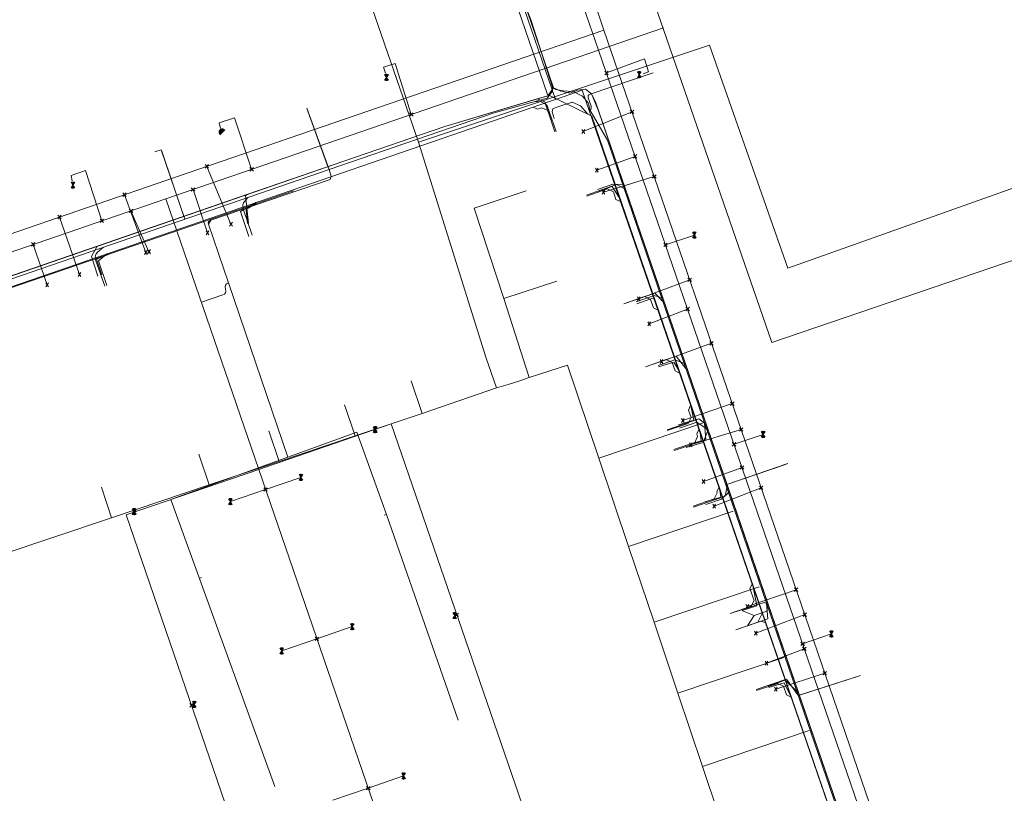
# Model space of a CAD drawing. Header units: metres. Extents: x 265038 to 265901, y 576646 to 577335.
# Tile 3 of 27: x 265168 to 265254, y 576693 to 576760. Entities that reach past the tile are written whole.
import ezdxf

# ---------------------------------------------------------------- set-up
doc = ezdxf.new("R2010")
doc.units = ezdxf.units.M
for name, color, linetype, lineweight in [('B-WE-KL-DATA-G', 252, 'KL-DATA-ALGEMEEN', 18), ('B-WE-KL-GAS-LD-G', 252, 'KL-GAS-LAGE-DRUK', 18), ('B-WE-KL-WATER-G', 252, 'KL-WATER', 18), ('B-WE-KL_ET-LS-G', 252, 'KL-LAAGSPANNING', 18), ('B-WE-RI-VRIJVERVALLEIDING-G', 252, 'KL-VRIJVERVAL', 18)]:
    doc.layers.add(name, color=color, linetype=linetype, lineweight=lineweight)
doc.styles.add('NLCS-ISO', font='NLCS-ISO.ttf')
doc.linetypes.add('KL-DATA-ALGEMEEN', pattern='A,2,-1.5,["@",NLCS-ISO,S=1,R=0,X=-0.5,Y=-0.4],-1.5,3,-1.5,["D",NLCS-ISO,S=1,R=0,X=-0.5,Y=-0.4],-1.5,1', length=12)
doc.linetypes.add('KL-GAS-LAGE-DRUK', pattern='A,2,-2,["GAS",NLCS-ISO,S=1,R=0,X=-1.25,Y=-0.4],-2,3,-1,["L",NLCS-ISO,S=1,R=0,X=-0.5,Y=-0.4],-1,1', length=12)
doc.linetypes.add('KL-LAAGSPANNING', pattern='A,2,-1.5,[103,NLCS.shx,S=1,R=0,X=0,Y=0],-1.5,3,-1.5,["L",NLCS-ISO,S=1,R=0,X=-0.5,Y=-0.4],-1.5,1', length=12)
doc.linetypes.add('KL-VRIJVERVAL', pattern='A,2,-1.5,[89,NLCS.shx,S=0.25,R=270,X=-0.5,Y=0],-1.5,3,-1.5,["V",NLCS-ISO,S=1,R=0,X=-0.5,Y=-0.4],-1.5,1', length=12)
doc.linetypes.add('KL-WATER', pattern='A,2,-1.5,[168,NLCS.shx,S=1,R=0,X=0,Y=0],-1.5,3,-1.5,["D",NLCS-ISO,S=1,R=0,X=-0.5,Y=-0.4],-1.5,1', length=12)

msp = doc.modelspace()

# ---------------------------------------------------------------- linework, layer by layer
at = {"layer": 'B-WE-KL-DATA-G'}
for p, q in [((265208.51, 576772.749), (265214.76, 576754.436)), ((265218.664, 576752.435), (265241.757, 576685.264)), ((265218.664, 576752.435), (265220.878, 576745.994)), ((265207.488, 576735.336), (265202.998, 576749.702)), ((265191.837, 576746.445), (265197.409, 576748.37)), ((265188.035, 576745.132), (265191.837, 576746.445)), ((265220.878, 576745.994), (265224.283, 576736.092)), ((265175.015, 576740.631), (265188.035, 576745.132)), ((265215.053, 576737.593), (265210.419, 576736.069)), ((265210.419, 576736.069), (265212.641, 576729.183)), ((265226.249, 576730.372), (265224.283, 576736.092)), ((265208.852, 576730.971), (265207.488, 576735.336)), ((265208.852, 576730.971), (265209.799, 576728.284)), ((265228.223, 576724.63), (265226.249, 576730.372)), ((265211.819, 576728.914), (265212.641, 576729.183)), ((265202.366, 576728.908), (265203.318, 576726.072)), ((265203.318, 576726.072), (265209.799, 576728.284)), ((265209.799, 576728.284), (265210.811, 576728.594)), ((265210.811, 576728.594), (265211.819, 576728.914)), ((265196.559, 576726.809), (265197.467, 576724.106)), ((265197.467, 576724.106), (265203.318, 576726.072)), ((265227.731, 576725.213), (265218.704, 576722.176)), ((265189.971, 576724.565), (265190.87, 576721.889)), ((265190.87, 576721.889), (265197.467, 576724.106)), ((265230.071, 576719.256), (265228.223, 576724.63)), ((265183.872, 576722.515), (265184.771, 576719.84)), ((265184.771, 576719.84), (265190.87, 576721.889)), ((265218.704, 576722.176), (265221.293, 576714.481)), ((265175.381, 576719.636), (265176.272, 576716.984)), ((265176.272, 576716.984), (265184.771, 576719.84)), ((265233.415, 576709.529), (265230.071, 576719.256)), ((265230.389, 576717.541), (265221.293, 576714.481)), ((265165.434, 576713.342), (265176.272, 576716.984)), ((265221.293, 576714.481), (265223.516, 576707.872)), ((265232.672, 576710.952), (265223.516, 576707.872)), ((265236.091, 576701.745), (265233.415, 576709.529)), ((265232.219, 576708.466), (265231.199, 576708.882)), ((265232.219, 576708.466), (265231.65, 576707.569)), ((265223.516, 576707.872), (265225.592, 576701.7)), ((265234.804, 576704.798), (265225.592, 576701.7)), ((265225.592, 576701.7), (265227.738, 576695.322)), ((265241.757, 576685.264), (265236.091, 576701.745)), ((265237.007, 576698.44), (265227.738, 576695.322)), ((265227.738, 576695.322), (265229.774, 576689.268))]:
    msp.add_line(p, q, dxfattribs=at)
for points in [[(265199.077, 576796.853), (265200.179, 576797.155), (265214.76, 576754.436), (265214.255, 576753.728), (265210.833, 576752.718), (265205.283, 576751.046), (265197.409, 576748.37), (265157.482, 576734.573), (265145.976, 576730.611), (265145.744, 576730.229), (265146.156, 576728.692), (265153.927, 576705.398), (265152.972, 576705.065)], [(265199.077, 576796.853), (265200.179, 576797.155), (265214.76, 576754.436), (265215.391, 576754.146), (265216.169, 576753.973), (265216.841, 576754.215), (265217.536, 576754.324), (265218.069, 576753.905), (265218.664, 576752.435), (265241.785, 576685.183), (265240.568, 576684.766), (265240.828, 576684.009), (265240.488, 576683.892)], [(265199.077, 576796.853), (265200.179, 576797.155), (265214.76, 576754.436), (265215.391, 576754.146), (265216.169, 576753.973), (265216.841, 576754.215), (265217.536, 576754.324), (265218.069, 576753.905), (265218.4, 576753.202), (265241.785, 576685.183), (265240.568, 576684.766)], [(265202.998, 576749.702), (265193.046, 576778.518), (265176.336, 576772.747), (265173.828, 576780.91)], [(265202.998, 576749.702), (265228.338, 576758.144), (265235.153, 576738.71), (265258.35, 576746.976)], [(265213.339, 576753.458), (265214.255, 576753.728), (265214.76, 576754.436)], [(265214.76, 576754.436), (265215.391, 576754.146), (265216.169, 576753.973), (265216.841, 576754.215), (265217.536, 576754.324), (265218.069, 576753.905), (265218.664, 576752.435)], [(265214.508, 576751.65), (265214.08, 576752.912), (265213.983, 576753.206), (265213.339, 576753.458), (265210.833, 576752.718), (265205.283, 576751.046), (265197.409, 576748.37), (265157.482, 576734.573), (265145.976, 576730.611), (265145.744, 576730.229), (265146.156, 576728.692), (265153.927, 576705.398), (265152.972, 576705.065)], [(265197.409, 576748.37), (265205.283, 576751.046), (265213.339, 576753.458)], [(265214.508, 576751.65), (265213.983, 576753.206), (265213.339, 576753.458)], [(265212.369, 576745.449), (265207.831, 576743.937), (265210.419, 576736.069)], [(265220.878, 576745.994), (265219.906, 576746.026), (265218.576, 576745.573)], [(265240.488, 576683.892), (265240.828, 576684.009), (265240.568, 576684.766), (265241.785, 576685.183), (265220.878, 576745.994), (265219.906, 576746.026), (265219.588, 576745.921), (265218.576, 576745.573)], [(265152.972, 576705.065), (265153.927, 576705.398), (265146.156, 576728.692), (265145.744, 576730.229), (265145.976, 576730.611), (265157.482, 576734.573), (265188.035, 576745.132), (265187.928, 576745.025), (265188.202, 576742.642)], [(265188.035, 576745.132), (265187.928, 576745.025), (265188.202, 576742.642)], [(265146.696, 576727.073), (265145.744, 576730.229), (265145.976, 576730.611), (265175.015, 576740.631)], [(265152.972, 576705.065), (265153.927, 576705.398), (265146.156, 576728.692), (265145.744, 576730.229), (265145.976, 576730.611), (265157.482, 576734.573), (265175.015, 576740.631), (265174.51, 576739.733), (265175.075, 576738.033)], [(265175.015, 576740.631), (265174.51, 576739.733), (265175.075, 576738.033)], [(265221.94, 576735.792), (265223.518, 576736.335), (265224.283, 576736.092)], [(265221.94, 576735.792), (265223.518, 576736.335), (265224.283, 576736.092), (265241.785, 576685.183), (265240.568, 576684.766), (265240.828, 576684.009), (265240.488, 576683.892)], [(265212.641, 576729.183), (265215.98, 576730.274), (265218.704, 576722.176)], [(265226.249, 576730.372), (265225.322, 576730.739), (265223.853, 576730.234)], [(265240.488, 576683.892), (265240.828, 576684.009), (265240.568, 576684.766), (265241.785, 576685.183), (265226.249, 576730.372), (265225.322, 576730.739), (265223.853, 576730.234)], [(265228.223, 576724.63), (265227.233, 576725.309), (265225.725, 576724.79)], [(265240.488, 576683.892), (265240.828, 576684.009), (265240.568, 576684.766), (265241.785, 576685.183), (265228.223, 576724.63), (265227.233, 576725.309), (265225.725, 576724.79)], [(265226.308, 576723.091), (265227.788, 576723.545), (265228.223, 576724.63)], [(265226.308, 576723.091), (265227.788, 576723.545), (265228.223, 576724.63), (265241.785, 576685.183), (265240.568, 576684.766), (265240.828, 576684.009), (265240.488, 576683.892)], [(265228.015, 576718.137), (265229.388, 576718.609), (265230.071, 576719.256)], [(265228.015, 576718.137), (265229.388, 576718.609), (265230.071, 576719.256), (265241.785, 576685.183), (265240.568, 576684.766), (265240.828, 576684.009), (265240.488, 576683.892)], [(265240.488, 576683.892), (265240.828, 576684.009), (265240.568, 576684.766), (265241.785, 576685.183), (265233.415, 576709.529), (265233.326, 576708.847), (265232.219, 576708.466), (265231.199, 576708.882)], [(265240.488, 576683.892), (265240.828, 576684.009), (265240.568, 576684.766), (265241.785, 576685.183), (265233.415, 576709.529), (265233.326, 576708.847), (265232.219, 576708.466), (265231.65, 576707.569)], [(265232.219, 576708.466), (265233.326, 576708.847), (265233.415, 576709.529)], [(265236.091, 576701.745), (265234.921, 576702.824), (265233.456, 576702.32)], [(265240.488, 576683.892), (265240.828, 576684.009), (265240.568, 576684.766), (265241.785, 576685.183), (265236.091, 576701.745), (265234.921, 576702.824), (265233.456, 576702.32)]]:
    msp.add_lwpolyline(points, dxfattribs=at)
at = {"layer": 'B-WE-KL-GAS-LD-G'}
for q in [(265214.584, 576753.298), (265215.1, 576753.476)]:
    msp.add_line((265214.929, 576753.417), q, dxfattribs=at)
for points in [[(265175.838, 576900.492), (265199.01, 576833.337), (265188.693, 576829.637), (265214.929, 576753.417)], [(265214.584, 576753.298), (265146.44, 576729.842), (265165.828, 576673.516), (265167.93, 576672.491), (265174.71, 576652.794), (265191.396, 576658.538), (265193.732, 576657.398), (265217.393, 576665.542), (265219.352, 576664.586), (265245.045, 576673.43), (265217.239, 576754.212), (265215.1, 576753.476)], [(265212.978, 576752.745), (265213.359, 576752.559), (265213.738, 576752.689), (265214.246, 576752.441), (265214.879, 576750.6)], [(265220.575, 576744.52), (265220.193, 576744.706), (265219.965, 576745.368), (265219.457, 576745.616), (265217.649, 576744.995)], [(265188.89, 576744.453), (265187.494, 576743.658), (265188.232, 576741.485)], [(265175.902, 576739.983), (265175.124, 576739.356), (265175.866, 576737.204)], [(265223.829, 576735.065), (265223.448, 576735.25), (265223.191, 576735.996), (265222.683, 576736.244), (265220.869, 576735.621)], [(265225.717, 576729.58), (265225.336, 576729.765), (265225.08, 576730.508), (265224.572, 576730.756), (265222.754, 576730.132)], [(265226.694, 576726.744), (265226.508, 576726.364), (265226.736, 576725.7), (265226.488, 576725.192), (265224.665, 576724.566)], [(265227.411, 576724.664), (265227.224, 576724.282), (265227.302, 576724.055), (265227.054, 576723.547), (265225.23, 576722.92)], [(265229.149, 576719.614), (265228.962, 576719.232), (265228.994, 576719.139), (265228.746, 576718.63), (265226.919, 576718.003)], [(265232.045, 576711.198), (265231.858, 576710.818), (265232.216, 576709.778), (265231.968, 576709.27), (265230.135, 576708.64)], [(265232.922, 576708.652), (265232.551, 576707.883), (265230.622, 576707.22)], [(265235.436, 576701.347), (265235.048, 576701.55), (265234.788, 576702.308), (265234.279, 576702.556), (265232.441, 576701.925)]]:
    msp.add_lwpolyline(points, dxfattribs=at)
at = {"layer": 'B-WE-KL-WATER-G'}
msp.add_line((265148.093, 576730.347), (265192.1, 576745.452), dxfattribs=at)
for points in [[(265176.852, 576653.911), (265191.616, 576658.978), (265194.02, 576657.803), (265217.488, 576665.859), (265219.36, 576664.944), (265244.23, 576673.48), (265244.703, 576674.447), (265218.101, 576751.951), (265214.221, 576753.848), (265192.293, 576817.733), (265189.204, 576826.876)], [(265217.734, 576752.13), (265217.095, 576752.869), (265216.365, 576753.177), (265215.037, 576752.748), (265214.68, 576752.59), (265214.628, 576752.349), (265214.809, 576751.753)], [(265220.605, 576744.655), (265219.86, 576745.821), (265218.631, 576745.412)], [(265188.936, 576744.366), (265187.98, 576743.817), (265188.117, 576742.612)], [(265176.044, 576739.941), (265174.961, 576739.517), (265175.416, 576738.147)], [(265223.87, 576735.141), (265223.454, 576736.123), (265221.999, 576735.622)], [(265225.731, 576729.72), (265225.241, 576730.526), (265223.894, 576730.114)], [(265226.668, 576726.99), (265226.984, 576725.484), (265225.637, 576725.071)], [(265227.489, 576724.598), (265227.602, 576723.676), (265226.255, 576723.263)], [(265229.222, 576719.55), (265229.331, 576718.78), (265227.944, 576718.355)], [(265232.115, 576711.12), (265232.45, 576709.323), (265231.196, 576708.891)], [(265233.242, 576707.838), (265232.804, 576707.964), (265231.651, 576707.567)], [(265235.525, 576701.188), (265234.84, 576702.611), (265233.497, 576702.2)]]:
    msp.add_lwpolyline(points, dxfattribs=at)
at = {"layer": 'B-WE-KL_ET-LS-G'}
for p, q in [((265212.804, 576760.278), (265211.146, 576764.453)), ((265212.804, 576760.278), (265214.666, 576754.484)), ((265214.666, 576754.484), (265212.804, 576760.278)), ((265212.804, 576760.278), (265214.666, 576754.484)), ((265217.939, 576753.872), (265223.244, 576755.682)), ((265195.204, 576747.303), (265193.268, 576752.662)), ((265193.365, 576752.393), (265193.268, 576752.662)), ((265195.135, 576747.495), (265193.365, 576752.393)), ((265195.135, 576747.495), (265193.365, 576752.393)), ((265195.135, 576747.495), (265193.365, 576752.393)), ((265182.573, 576743.219), (265180.642, 576748.899)), ((265195.204, 576747.303), (265195.135, 576747.495)), ((265229.85, 576719.87), (265234.958, 576721.631)), ((265200.199, 576717.263), (265200.01, 576717.198)), ((265183.912, 576711.725), (265184.101, 576711.789)), ((265236.06, 576701.492), (265241.49, 576703.251)), ((265236.189, 576701.534), (265241.3, 576703.189))]:
    msp.add_line(p, q, dxfattribs=at)
for points in [[(265211.146, 576764.453), (265212.804, 576760.278), (265214.666, 576754.484), (265214.667, 576754.146), (265214.2, 576753.531), (265209.592, 576752.256), (265195.204, 576747.303)], [(265233.123, 576668.668), (265243.376, 576672.08), (265244.708, 576672.695), (265245.367, 576673.525), (265245.338, 576674.483), (265223.135, 576739.112), (265220.902, 576745.665), (265219.444, 576749.859), (265217.934, 576752.446), (265217.784, 576753.12), (265217.271, 576753.694), (265216.47, 576754.106), (265215.621, 576754.168), (265214.949, 576754.279), (265214.666, 576754.484), (265212.804, 576760.278), (265211.146, 576764.453)], [(265217.934, 576752.446), (265217.999, 576752.548), (265218.036, 576752.648), (265218.045, 576752.746), (265218.027, 576752.841), (265217.783, 576753.556), (265217.763, 576753.664), (265217.782, 576753.753), (265217.841, 576753.822), (265217.939, 576753.872), (265223.43, 576755.746)], [(265214.666, 576754.484), (265214.667, 576754.146), (265214.2, 576753.531), (265209.592, 576752.256), (265195.204, 576747.303)], [(265233.123, 576668.668), (265243.376, 576672.08), (265244.708, 576672.695), (265245.367, 576673.525), (265245.338, 576674.483), (265223.135, 576739.112), (265220.902, 576745.665), (265219.444, 576749.859), (265217.934, 576752.446), (265217.784, 576753.12), (265217.271, 576753.694), (265216.47, 576754.106), (265215.621, 576754.168), (265214.949, 576754.279), (265214.666, 576754.484)], [(265213.03, 576753.208), (265213.627, 576753.223), (265214.18, 576752.939), (265214.973, 576750.632)], [(265191.605, 576722.252), (265188.353, 576731.812), (265186.436, 576737.431), (265184.697, 576742.563), (265184.68, 576742.671), (265184.709, 576742.761), (265184.783, 576742.835), (265184.902, 576742.892), (265195.303, 576746.43), (265195.403, 576746.716), (265195.204, 576747.303), (265193.268, 576752.662)], [(265182.654, 576742.982), (265180.596, 576749.033), (265180.028, 576748.84)], [(265195.204, 576747.303), (265148.495, 576731.223), (265147.567, 576730.736), (265147.078, 576730.305), (265146.622, 576729.834), (265146.515, 576729.181), (265146.577, 576728.393), (265150.086, 576718.09), (265153.348, 576708.302), (265153.71, 576707.264), (265156.732, 576698.664), (265157.605, 576696.133), (265159.342, 576690.915), (265164.424, 576676.164), (265165.8, 576672.377)], [(265195.204, 576747.303), (265148.495, 576731.223), (265147.567, 576730.736), (265147.078, 576730.305), (265146.622, 576729.834), (265146.515, 576729.181), (265146.577, 576728.393), (265150.086, 576718.09), (265153.348, 576708.302), (265153.71, 576707.264), (265156.732, 576698.664), (265157.605, 576696.133), (265159.342, 576690.915), (265164.424, 576676.164), (265165.8, 576672.377)], [(265195.204, 576747.303), (265195.403, 576746.716), (265195.303, 576746.43), (265184.902, 576742.892), (265184.697, 576742.563), (265186.436, 576737.431), (265188.353, 576731.812), (265191.605, 576722.252)], [(265220.902, 576745.665), (265220.251, 576745.995), (265217.617, 576745.09)], [(265188.138, 576744.87), (265187.869, 576744.564), (265187.762, 576744.409), (265187.703, 576744.244), (265187.694, 576744.07), (265187.734, 576743.885), (265188.515, 576741.586)], [(265175.561, 576740.54), (265175.049, 576740.098), (265174.925, 576739.96), (265174.855, 576739.808), (265174.839, 576739.641), (265174.877, 576739.459), (265175.678, 576737.14)], [(265186.436, 576737.431), (265186.279, 576737.351), (265186.185, 576737.24), (265186.154, 576737.099), (265186.186, 576736.926), (265186.197, 576736.895), (265186.23, 576736.721), (265186.199, 576736.579), (265186.105, 576736.467), (265185.947, 576736.387), (265184.093, 576735.757)], [(265224.258, 576735.846), (265223.563, 576736.546), (265220.869, 576735.621)], [(265226.272, 576729.982), (265225.438, 576731.054), (265222.754, 576730.132)], [(265227.91, 576725.215), (265227.413, 576725.595), (265224.639, 576724.642)], [(265227.91, 576725.215), (265228.008, 576723.769), (265225.263, 576722.826)], [(265191.605, 576722.252), (265197.616, 576724.421), (265200.199, 576717.263), (265206.462, 576699.336)], [(265191.605, 576722.252), (265197.616, 576724.421), (265200.199, 576717.263), (265206.462, 576699.336)], [(265191.605, 576722.252), (265181.437, 576718.584), (265190.472, 576693.563)], [(265191.605, 576722.252), (265181.437, 576718.584), (265190.472, 576693.563)], [(265229.822, 576719.651), (265229.851, 576719.673), (265229.851, 576719.709), (265229.818, 576719.804), (265229.818, 576719.845), (265229.85, 576719.87), (265235.146, 576721.696)], [(265229.84, 576719.599), (265229.688, 576718.848), (265226.952, 576717.908)], [(265233.303, 576709.516), (265233.102, 576709.613), (265230.135, 576708.64)], [(265233.303, 576709.516), (265233.431, 576708.19), (265230.623, 576707.221)], [(265236.039, 576701.553), (265235.034, 576702.92), (265232.409, 576702.019)]]:
    msp.add_lwpolyline(points, dxfattribs=at)
at = {"layer": 'B-WE-RI-VRIJVERVALLEIDING-G'}
for p, q in [((265196.043, 576827.261), (265219.145, 576759.462)), ((265206.436, 576793.16), (265218.685, 576757.708)), ((265181.925, 576746.677), (265219.145, 576759.462)), ((265218.685, 576757.708), (265224.339, 576759.656)), ((265219.145, 576759.462), (265234.611, 576714.436)), ((265180.991, 576744.761), (265218.685, 576757.708)), ((265218.685, 576757.708), (265233.164, 576715.555)), ((265200.205, 576755.031), (265200.205, 576755.631)), ((265219.521, 576755.567), (265219.215, 576755.872)), ((265219.215, 576755.567), (265219.521, 576755.872)), ((265222.219, 576755.578), (265222.055, 576755.823)), ((265222.104, 576755.855), (265222.334, 576755.301)), ((265222.104, 576755.301), (265222.334, 576755.855)), ((265222.276, 576755.29), (265222.161, 576755.867)), ((265222.161, 576755.29), (265222.276, 576755.867)), ((265222.219, 576755.278), (265222.219, 576755.878)), ((265222.219, 576755.578), (265222.382, 576755.823)), ((265200.205, 576755.331), (265200.042, 576755.575)), ((265200.205, 576755.331), (265200.042, 576755.086)), ((265200.09, 576755.608), (265200.32, 576755.053)), ((265200.09, 576755.053), (265200.32, 576755.608)), ((265200.263, 576755.042), (265200.148, 576755.619)), ((265200.148, 576755.042), (265200.263, 576755.619)), ((265200.205, 576755.331), (265200.369, 576755.575)), ((265200.369, 576755.086), (265200.205, 576755.331)), ((265222.219, 576755.578), (265222.055, 576755.333)), ((265222.382, 576755.333), (265222.219, 576755.578)), ((265202.524, 576751.952), (265202.219, 576752.257)), ((265202.219, 576751.952), (265202.524, 576752.257)), ((265217.35, 576750.618), (265221.593, 576752.336)), ((265221.746, 576752.183), (265221.44, 576752.488)), ((265221.44, 576752.183), (265221.746, 576752.488)), ((265185.622, 576750.541), (265185.933, 576750.853)), ((265185.622, 576750.569), (265185.905, 576750.853)), ((265185.626, 576750.518), (265185.957, 576750.848)), ((265185.629, 576750.605), (265185.87, 576750.846)), ((265185.631, 576750.494), (265185.98, 576750.843)), ((265185.636, 576750.47), (265186.004, 576750.839)), ((265185.636, 576750.64), (265185.834, 576750.839)), ((265185.641, 576750.447), (265186.028, 576750.834)), ((265185.65, 576750.682), (265185.792, 576750.825)), ((265185.65, 576750.428), (265186.046, 576750.824)), ((265185.661, 576750.411), (265186.063, 576750.813)), ((265185.673, 576750.394), (265186.08, 576750.802)), ((265185.684, 576750.377), (265186.097, 576750.79)), ((265185.695, 576750.36), (265186.114, 576750.779)), ((265185.707, 576750.343), (265186.131, 576750.768)), ((265217.468, 576750.442), (265217.232, 576750.794)), ((265217.232, 576750.442), (265217.468, 576750.794)), ((265218.521, 576747.257), (265221.864, 576748.454)), ((265222.016, 576748.301), (265221.711, 576748.607)), ((265221.711, 576748.301), (265222.016, 576748.607)), ((265184.715, 576747.43), (265184.41, 576747.736)), ((265184.41, 576747.43), (265184.715, 576747.736)), ((265186.666, 576742.554), (265184.563, 576747.583)), ((265188.619, 576747.176), (265188.313, 576747.481)), ((265188.313, 576747.176), (265188.619, 576747.481)), ((265218.639, 576747.081), (265218.403, 576747.433)), ((265218.403, 576747.081), (265218.639, 576747.433)), ((265141.495, 576732.782), (265181.925, 576746.677)), ((265172.896, 576745.95), (265172.733, 576746.195)), ((265172.781, 576746.227), (265173.011, 576745.673)), ((265172.781, 576745.673), (265173.011, 576746.227)), ((265172.953, 576745.661), (265172.839, 576746.239)), ((265172.839, 576745.661), (265172.953, 576746.239)), ((265172.896, 576745.65), (265172.896, 576746.25)), ((265172.896, 576745.95), (265173.059, 576746.195)), ((265219.111, 576745.345), (265223.529, 576746.699)), ((265223.682, 576746.546), (265223.376, 576746.851)), ((265223.376, 576746.546), (265223.682, 576746.851)), ((265172.896, 576745.95), (265172.733, 576745.705)), ((265173.059, 576745.705), (265172.896, 576745.95)), ((265183.51, 576745.421), (265183.205, 576745.727)), ((265183.205, 576745.421), (265183.51, 576745.727)), ((265184.628, 576741.803), (265183.357, 576745.574)), ((265219.229, 576745.169), (265218.993, 576745.521)), ((265218.993, 576745.169), (265219.229, 576745.521)), ((265142.919, 576731.685), (265180.991, 576744.761)), ((265177.543, 576744.966), (265177.237, 576745.271)), ((265177.237, 576744.966), (265177.543, 576745.271)), ((265179.252, 576740.092), (265177.39, 576745.118)), ((265180.991, 576744.761), (265189.076, 576721.188)), ((265178.103, 576743.564), (265177.798, 576743.87)), ((265177.798, 576743.564), (265178.103, 576743.87)), ((265179.525, 576740.155), (265177.951, 576743.717)), ((265171.889, 576743.023), (265171.583, 576743.328)), ((265171.583, 576743.023), (265171.889, 576743.328)), ((265173.473, 576738.167), (265171.736, 576743.175)), ((265175.57, 576742.694), (265175.264, 576742.999)), ((265175.264, 576742.694), (265175.57, 576742.999)), ((265184.746, 576741.627), (265184.51, 576741.979)), ((265184.51, 576741.627), (265184.746, 576741.979)), ((265186.783, 576742.378), (265186.548, 576742.731)), ((265186.548, 576742.378), (265186.783, 576742.731)), ((265227.021, 576741.306), (265227.021, 576741.906)), ((265224.511, 576740.747), (265227.021, 576741.606)), ((265227.021, 576741.606), (265226.857, 576741.85)), ((265227.021, 576741.606), (265226.857, 576741.361)), ((265226.906, 576741.883), (265227.136, 576741.329)), ((265226.906, 576741.329), (265227.136, 576741.883)), ((265227.078, 576741.317), (265226.963, 576741.894)), ((265226.963, 576741.317), (265227.078, 576741.894)), ((265227.021, 576741.606), (265227.184, 576741.85)), ((265227.184, 576741.361), (265227.021, 576741.606)), ((265169.593, 576740.641), (265169.288, 576740.947)), ((265169.288, 576740.641), (265169.593, 576740.947)), ((265170.662, 576737.258), (265169.441, 576740.794)), ((265179.37, 576739.916), (265179.135, 576740.268)), ((265179.135, 576739.916), (265179.37, 576740.268)), ((265179.643, 576739.979), (265179.408, 576740.331)), ((265179.408, 576739.979), (265179.643, 576740.331)), ((265224.664, 576740.594), (265224.358, 576740.899)), ((265224.358, 576740.594), (265224.664, 576740.899)), ((265173.59, 576737.991), (265173.355, 576738.343)), ((265173.355, 576737.991), (265173.59, 576738.343)), ((265222.176, 576736.059), (265226.618, 576737.707)), ((265226.77, 576737.554), (265226.465, 576737.86)), ((265226.465, 576737.554), (265226.77, 576737.86)), ((265170.78, 576737.082), (265170.545, 576737.434)), ((265170.545, 576737.082), (265170.78, 576737.434)), ((265222.294, 576735.883), (265222.058, 576736.235)), ((265222.058, 576735.883), (265222.294, 576736.235)), ((265223.077, 576733.863), (265226.429, 576735.162)), ((265226.582, 576735.01), (265226.276, 576735.315)), ((265226.276, 576735.01), (265226.582, 576735.315)), ((265223.195, 576733.687), (265222.959, 576734.039)), ((265222.959, 576733.687), (265223.195, 576734.039)), ((265224.165, 576730.588), (265228.518, 576732.175)), ((265228.671, 576732.022), (265228.365, 576732.327)), ((265228.365, 576732.022), (265228.671, 576732.327)), ((265224.283, 576730.412), (265224.047, 576730.764)), ((265224.047, 576730.412), (265224.283, 576730.764)), ((265226.015, 576725.461), (265230.324, 576726.918)), ((265230.476, 576726.765), (265230.171, 576727.071)), ((265230.171, 576726.765), (265230.476, 576727.071)), ((265226.133, 576725.285), (265225.897, 576725.637)), ((265225.897, 576725.285), (265226.133, 576725.637)), ((265189.076, 576721.188), (265200.618, 576725.153)), ((265199.223, 576724.662), (265199.06, 576724.907)), ((265199.372, 576724.52), (265199.067, 576724.825)), ((265199.067, 576724.52), (265199.372, 576724.825)), ((265199.108, 576724.939), (265199.338, 576724.385)), ((265199.108, 576724.385), (265199.338, 576724.939)), ((265199.28, 576724.374), (265199.166, 576724.951)), ((265199.166, 576724.374), (265199.28, 576724.951)), ((265199.223, 576724.362), (265199.223, 576724.962)), ((265199.223, 576724.662), (265199.387, 576724.907)), ((265200.618, 576725.153), (265212.863, 576689.576)), ((265231.25, 576724.512), (265230.945, 576724.818)), ((265230.945, 576724.512), (265231.25, 576724.818)), ((265199.223, 576724.662), (265199.06, 576724.418)), ((265199.223, 576724.662), (265199.22, 576724.673)), ((265199.387, 576724.418), (265199.223, 576724.662)), ((265226.722, 576723.326), (265231.097, 576724.665)), ((265230.477, 576723.376), (265233.008, 576724.242)), ((265233.008, 576724.242), (265232.845, 576724.487)), ((265233.008, 576724.242), (265232.845, 576723.998)), ((265232.893, 576724.52), (265233.123, 576723.965)), ((265232.893, 576723.965), (265233.123, 576724.52)), ((265233.065, 576723.954), (265232.951, 576724.531)), ((265232.951, 576723.954), (265233.065, 576724.531)), ((265233.008, 576723.942), (265233.008, 576724.542)), ((265233.008, 576724.242), (265233.172, 576724.487)), ((265233.172, 576723.998), (265233.008, 576724.242)), ((265226.84, 576723.15), (265226.604, 576723.502)), ((265226.604, 576723.15), (265226.84, 576723.502)), ((265230.63, 576723.224), (265230.325, 576723.529)), ((265230.325, 576723.224), (265230.63, 576723.529)), ((265227.812, 576720.139), (265231.169, 576721.362)), ((265231.322, 576721.21), (265231.016, 576721.515)), ((265231.016, 576721.21), (265231.322, 576721.515)), ((265177.535, 576717.224), (265189.076, 576721.188)), ((265189.076, 576721.188), (265201.31, 576685.608)), ((265189.677, 576719.439), (265192.761, 576720.498)), ((265192.761, 576720.498), (265192.598, 576720.743)), ((265192.761, 576720.498), (265192.598, 576720.253)), ((265192.646, 576720.775), (265192.876, 576720.221)), ((265192.646, 576720.221), (265192.876, 576720.775)), ((265192.819, 576720.209), (265192.704, 576720.787)), ((265192.704, 576720.209), (265192.819, 576720.787)), ((265192.761, 576720.198), (265192.761, 576720.798)), ((265192.761, 576720.498), (265192.925, 576720.743)), ((265192.925, 576720.253), (265192.761, 576720.498)), ((265227.93, 576719.963), (265227.694, 576720.315)), ((265227.694, 576719.963), (265227.93, 576720.315)), ((265232.995, 576719.432), (265232.69, 576719.737)), ((265232.69, 576719.432), (265232.995, 576719.737)), ((265186.616, 576718.387), (265189.677, 576719.439)), ((265189.83, 576719.286), (265189.525, 576719.591)), ((265189.525, 576719.286), (265189.83, 576719.591)), ((265228.752, 576717.992), (265232.843, 576719.584)), ((265186.616, 576718.387), (265186.452, 576718.632)), ((265186.616, 576718.387), (265186.452, 576718.142)), ((265186.501, 576718.664), (265186.731, 576718.11)), ((265186.501, 576718.11), (265186.731, 576718.664)), ((265186.673, 576718.098), (265186.558, 576718.676)), ((265186.558, 576718.098), (265186.673, 576718.676)), ((265186.616, 576718.087), (265186.616, 576718.687)), ((265186.616, 576718.387), (265186.779, 576718.632)), ((265186.779, 576718.142), (265186.616, 576718.387)), ((265228.87, 576717.816), (265228.634, 576718.168)), ((265228.634, 576717.816), (265228.87, 576718.168)), ((265177.535, 576717.224), (265189.758, 576681.64)), ((265178.232, 576717.513), (265178.068, 576717.757)), ((265178.232, 576717.513), (265178.068, 576717.268)), ((265178.4, 576717.316), (265178.094, 576717.621)), ((265178.094, 576717.316), (265178.4, 576717.621)), ((265178.117, 576717.79), (265178.347, 576717.235)), ((265178.117, 576717.235), (265178.347, 576717.79)), ((265178.289, 576717.224), (265178.174, 576717.801)), ((265178.174, 576717.224), (265178.289, 576717.801)), ((265178.232, 576717.213), (265178.232, 576717.813)), ((265178.232, 576717.513), (265178.395, 576717.757)), ((265178.395, 576717.268), (265178.232, 576717.513)), ((265178.247, 576717.469), (265178.232, 576717.513)), ((265233.164, 576715.555), (265248.62, 576670.561)), ((265234.611, 576714.436), (265250.057, 576669.469)), ((265231.632, 576709.262), (265235.889, 576710.715)), ((265236.042, 576710.562), (265235.737, 576710.867)), ((265235.737, 576710.562), (265236.042, 576710.867)), ((265231.75, 576709.086), (265231.514, 576709.438)), ((265231.514, 576709.086), (265231.75, 576709.438)), ((265206.153, 576708.463), (265205.989, 576708.708)), ((265206.038, 576708.74), (265206.267, 576708.186)), ((265206.038, 576708.186), (265206.267, 576708.74)), ((265206.21, 576708.174), (265206.095, 576708.751)), ((265206.095, 576708.174), (265206.21, 576708.751)), ((265206.153, 576708.163), (265206.153, 576708.763)), ((265206.153, 576708.463), (265206.316, 576708.708)), ((265206.153, 576708.463), (265206.34, 576708.527)), ((265206.493, 576708.375), (265206.188, 576708.68)), ((265206.188, 576708.375), (265206.493, 576708.68)), ((265232.365, 576706.933), (265236.636, 576708.542)), ((265236.788, 576708.389), (265236.483, 576708.694)), ((265236.483, 576708.389), (265236.788, 576708.694)), ((265197.228, 576707.494), (265197.065, 576707.738)), ((265197.113, 576707.771), (265197.343, 576707.217)), ((265197.113, 576707.217), (265197.343, 576707.771)), ((265197.286, 576707.205), (265197.171, 576707.782)), ((265197.171, 576707.205), (265197.286, 576707.782)), ((265197.228, 576707.194), (265197.228, 576707.794)), ((265197.228, 576707.494), (265197.392, 576707.738)), ((265206.153, 576708.463), (265205.989, 576708.218)), ((265206.316, 576708.218), (265206.153, 576708.463)), ((265197.228, 576707.494), (265197.065, 576707.249)), ((265197.392, 576707.249), (265197.228, 576707.494)), ((265232.483, 576706.757), (265232.247, 576707.109)), ((265232.247, 576706.757), (265232.483, 576707.109)), ((265236.448, 576705.996), (265238.953, 576706.861)), ((265238.953, 576706.861), (265238.789, 576707.106)), ((265238.953, 576706.861), (265238.789, 576706.616)), ((265238.838, 576707.138), (265239.068, 576706.584)), ((265238.838, 576706.584), (265239.068, 576707.138)), ((265239.01, 576706.572), (265238.895, 576707.15)), ((265238.895, 576706.572), (265239.01, 576707.15)), ((265238.953, 576706.561), (265238.953, 576707.161)), ((265238.953, 576706.861), (265239.116, 576707.106)), ((265239.116, 576706.616), (265238.953, 576706.861)), ((265194.301, 576706.283), (265193.996, 576706.589)), ((265193.996, 576706.283), (265194.301, 576706.589)), ((265236.6, 576705.843), (265236.295, 576706.149)), ((265236.295, 576705.843), (265236.6, 576706.149)), ((265191.083, 576705.383), (265190.919, 576705.627)), ((265191.083, 576705.383), (265190.919, 576705.138)), ((265190.968, 576705.66), (265191.197, 576705.106)), ((265190.968, 576705.106), (265191.197, 576705.66)), ((265191.14, 576705.094), (265191.025, 576705.671)), ((265191.025, 576705.094), (265191.14, 576705.671)), ((265191.083, 576705.083), (265191.083, 576705.683)), ((265191.083, 576705.383), (265191.246, 576705.627)), ((265191.246, 576705.138), (265191.083, 576705.383)), ((265233.304, 576704.321), (265236.595, 576705.565)), ((265236.748, 576705.413), (265236.443, 576705.718)), ((265236.443, 576705.413), (265236.748, 576705.718)), ((265233.422, 576704.145), (265233.186, 576704.497)), ((265233.186, 576704.145), (265233.422, 576704.497)), ((265234.123, 576702.047), (265238.386, 576703.446)), ((265238.539, 576703.294), (265238.233, 576703.599)), ((265238.233, 576703.294), (265238.539, 576703.599)), ((265234.241, 576701.871), (265234.005, 576702.223)), ((265234.005, 576701.871), (265234.241, 576702.223)), ((265183.384, 576700.488), (265183.079, 576700.794)), ((265183.079, 576700.488), (265183.384, 576700.794)), ((265183.465, 576700.721), (265183.302, 576700.966)), ((265183.35, 576700.998), (265183.58, 576700.444)), ((265183.35, 576700.444), (265183.58, 576700.998)), ((265183.522, 576700.433), (265183.408, 576701.01)), ((265183.408, 576700.433), (265183.522, 576701.01)), ((265183.465, 576700.421), (265183.465, 576701.021)), ((265183.465, 576700.721), (265183.629, 576700.966)), ((265183.231, 576700.641), (265183.465, 576700.721)), ((265183.465, 576700.721), (265183.302, 576700.477)), ((265183.629, 576700.477), (265183.465, 576700.721)), ((265201.58, 576694.767), (265201.81, 576694.212)), ((265201.58, 576694.212), (265201.81, 576694.767)), ((265201.752, 576694.201), (265201.638, 576694.778)), ((265201.638, 576694.201), (265201.752, 576694.778)), ((265201.695, 576694.19), (265201.695, 576694.79)), ((265201.695, 576694.49), (265201.532, 576694.734)), ((265201.695, 576694.49), (265201.532, 576694.245)), ((265201.695, 576694.49), (265201.858, 576694.734)), ((265201.858, 576694.245), (265201.695, 576694.49)), ((265198.772, 576693.28), (265198.467, 576693.586)), ((265198.467, 576693.28), (265198.772, 576693.586))]:
    msp.add_line(p, q, dxfattribs=at)
for points in [[(265300.01, 576754.84), (265233.773, 576732.256), (265221.47, 576767.83)], [(265202.371, 576752.105), (265200.958, 576756.557), (265199.954, 576756.237), (265200.119, 576755.698)], [(265222.562, 576755.657), (265223.017, 576755.817), (265222.669, 576756.94), (265219.368, 576755.72)], [(265188.466, 576747.328), (265186.962, 576751.813), (265185.627, 576751.376), (265185.763, 576750.891)], [(265175.417, 576742.847), (265174.003, 576747.224), (265172.736, 576746.796), (265172.843, 576746.339)], [(265191.083, 576705.383), (265194.148, 576706.436), (265197.228, 576707.494)], [(265195.549, 576692.379), (265198.619, 576693.433), (265201.695, 576694.49)]]:
    msp.add_lwpolyline(points, dxfattribs=at)

doc.saveas('drawing.dxf')
